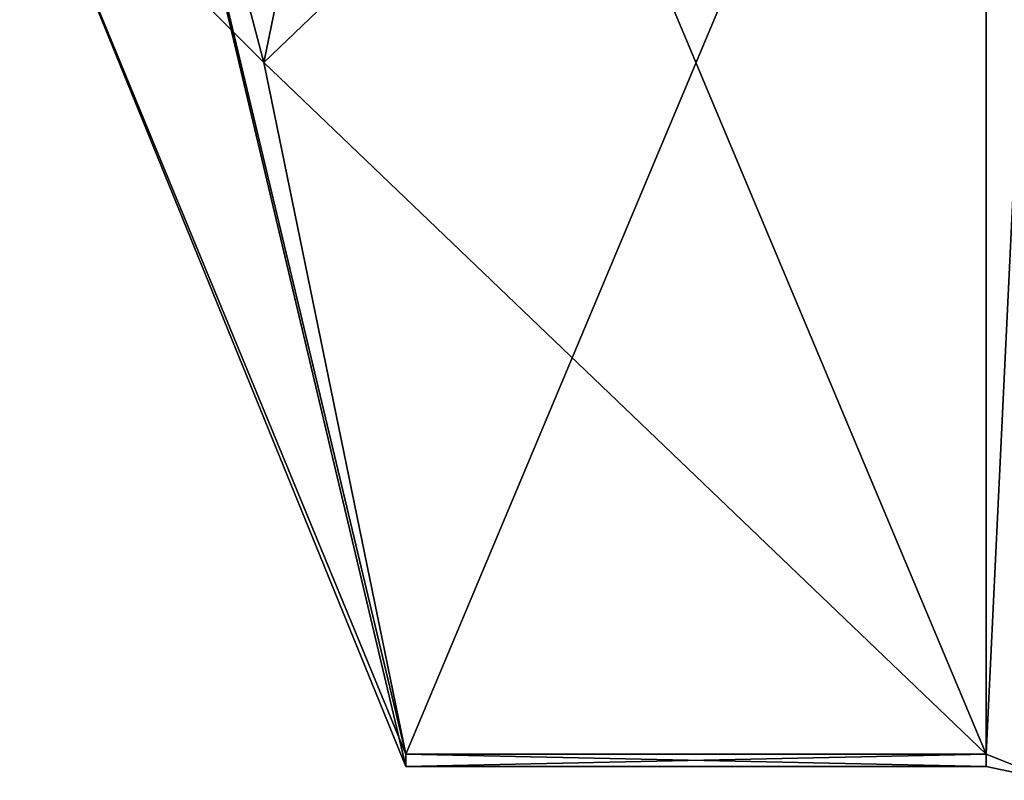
# Model space of a CAD drawing. Extents: x -23 to 470, y -1800 to 0.
# Tile 1 of 243: x -10.1 to -4.8, y -1789.67 to -1785.58. Entities that reach past the tile are written whole.
import ezdxf

# ---------------------------------------------------------------- set-up
doc = ezdxf.new("R2010")
doc.units = 0
doc.header["$LTSCALE"] = 61.050099
for name, color, linetype in [('1095', 7, 'CONTINUOUS'), ('1096', 7, 'CONTINUOUS'), ('1115', 7, 'CONTINUOUS'), ('1182', 7, 'CONTINUOUS'), ('1183', 7, 'CONTINUOUS'), ('1274', 7, 'CONTINUOUS'), ('1278', 7, 'CONTINUOUS')]:
    doc.layers.add(name, color=color, linetype=linetype)

msp = doc.modelspace()

# ---------------------------------------------------------------- linework, layer by layer
at = {"layer": '1095', "linetype": 'CONTINUOUS'}
for points in [[(-8.0232, -1782.093, -14.4185), (-4.9, -1789.5332, -1.5315), (-8.7857, -1785.8131, -7.975), (-8.0232, -1782.093, -14.4185)], [(-4.9, -1782.093, -14.4185), (-4.9, -1789.5332, -1.5315), (-8.0232, -1782.093, -14.4185), (-4.9, -1782.093, -14.4185)], [(-8.7857, -1785.8131, -7.975), (-4.9, -1789.5332, -1.5315), (-8.0232, -1789.5332, -1.5315), (-8.7857, -1785.8131, -7.975)]]:
    msp.add_3dface(points, dxfattribs=at)
at = {"layer": '1096', "linetype": 'CONTINUOUS'}
for points in [[(-8.0232, -1789.5332, 1.5315), (-4.9, -1782.093, 14.4185), (-8.7857, -1785.8131, 7.975), (-8.0232, -1789.5332, 1.5315)], [(-8.7857, -1785.8131, 7.975), (-4.9, -1782.093, 14.4185), (-8.0232, -1782.093, 14.4185), (-8.7857, -1785.8131, 7.975)], [(-4.9, -1789.5332, 1.5315), (-4.9, -1782.093, 14.4185), (-8.0232, -1789.5332, 1.5315), (-4.9, -1789.5332, 1.5315)]]:
    msp.add_3dface(points, dxfattribs=at)
at = {"layer": '1115', "linetype": 'CONTINUOUS'}
for points in [[(-10.1, -1780.8388, 8.8388), (-10.1, -1784.5), (-8.7857, -1785.8131, 7.975), (-10.1, -1780.8388, 8.8388)], [(-10.1, -1780.8388, 8.8388), (-8.7857, -1785.8131, 7.975), (-8.0232, -1782.093, 14.4185), (-10.1, -1780.8388, 8.8388)], [(-10.1, -1784.5), (-10.1, -1780.8388, -8.8388), (-8.0232, -1789.6), (-10.1, -1784.5)], [(-10.1, -1780.8388, -8.8388), (-8.0232, -1782.093, -14.4185), (-8.7857, -1785.8131, -7.975), (-10.1, -1780.8388, -8.8388)], [(-10.1, -1780.8388, -8.8388), (-8.7857, -1785.8131, -7.975), (-8.0232, -1789.5332, -1.5315), (-10.1, -1780.8388, -8.8388)], [(-10.1, -1780.8388, -8.8388), (-8.0232, -1789.5332, -1.5315), (-8.0232, -1789.6), (-10.1, -1780.8388, -8.8388)], [(-10.1, -1784.5), (-8.0232, -1789.5332, 1.5315), (-8.7857, -1785.8131, 7.975), (-10.1, -1784.5)], [(-8.0232, -1789.5332, 1.5315), (-10.1, -1784.5), (-8.0232, -1789.6), (-8.0232, -1789.5332, 1.5315)]]:
    msp.add_3dface(points, dxfattribs=at)
at = {"layer": '1182', "linetype": 'CONTINUOUS'}
for points in [[(-4.9, -1789.5332, -1.5315), (-4.9, -1782.093, -14.4185), (-4.549, -1782.2017, -14.518), (-4.9, -1789.5332, -1.5315)], [(-4.549, -1789.6738, -1.5759), (-4.9, -1789.5332, -1.5315), (-4.549, -1782.2017, -14.518), (-4.549, -1789.6738, -1.5759)]]:
    msp.add_3dface(points, dxfattribs=at)
at = {"layer": '1183', "linetype": 'CONTINUOUS'}
for points in [[(-4.9, -1782.093, 14.4185), (-4.9, -1789.5332, 1.5315), (-4.549, -1789.6738, 1.5759), (-4.9, -1782.093, 14.4185)], [(-4.549, -1782.2017, 14.518), (-4.9, -1782.093, 14.4185), (-4.549, -1789.6738, 1.5759), (-4.549, -1782.2017, 14.518)]]:
    msp.add_3dface(points, dxfattribs=at)
at = {"layer": '1274', "linetype": 'CONTINUOUS'}
for points in [[(-8.0232, -1789.5332, -1.5315), (-4.9, -1789.5332, -1.5315), (-4.9, -1789.6, 0.0102), (-8.0232, -1789.5332, -1.5315)], [(-8.0232, -1789.6), (-8.0232, -1789.5332, -1.5315), (-4.9, -1789.6, 0.0102), (-8.0232, -1789.6)], [(-4.9, -1789.5332, 1.5315), (-8.0232, -1789.5332, 1.5315), (-8.0232, -1789.6), (-4.9, -1789.5332, 1.5315)], [(-4.9, -1789.5332, 1.5315), (-8.0232, -1789.6), (-4.9, -1789.6, 0.0102), (-4.9, -1789.5332, 1.5315)]]:
    msp.add_3dface(points, dxfattribs=at)
at = {"layer": '1278', "linetype": 'CONTINUOUS'}
for points in [[(-4.9, -1789.6, 0.0102), (-4.9, -1789.5332, -1.5315), (-4.549, -1789.6738, -1.5759), (-4.9, -1789.6, 0.0102)], [(-4.9, -1789.5332, 1.5315), (-4.9, -1789.6, 0.0102), (-4.549, -1789.6738, -1.5759), (-4.9, -1789.5332, 1.5315)], [(-4.549, -1789.6738, 1.5759), (-4.9, -1789.5332, 1.5315), (-4.549, -1789.6738, -1.5759), (-4.549, -1789.6738, 1.5759)]]:
    msp.add_3dface(points, dxfattribs=at)

doc.saveas('drawing.dxf')
